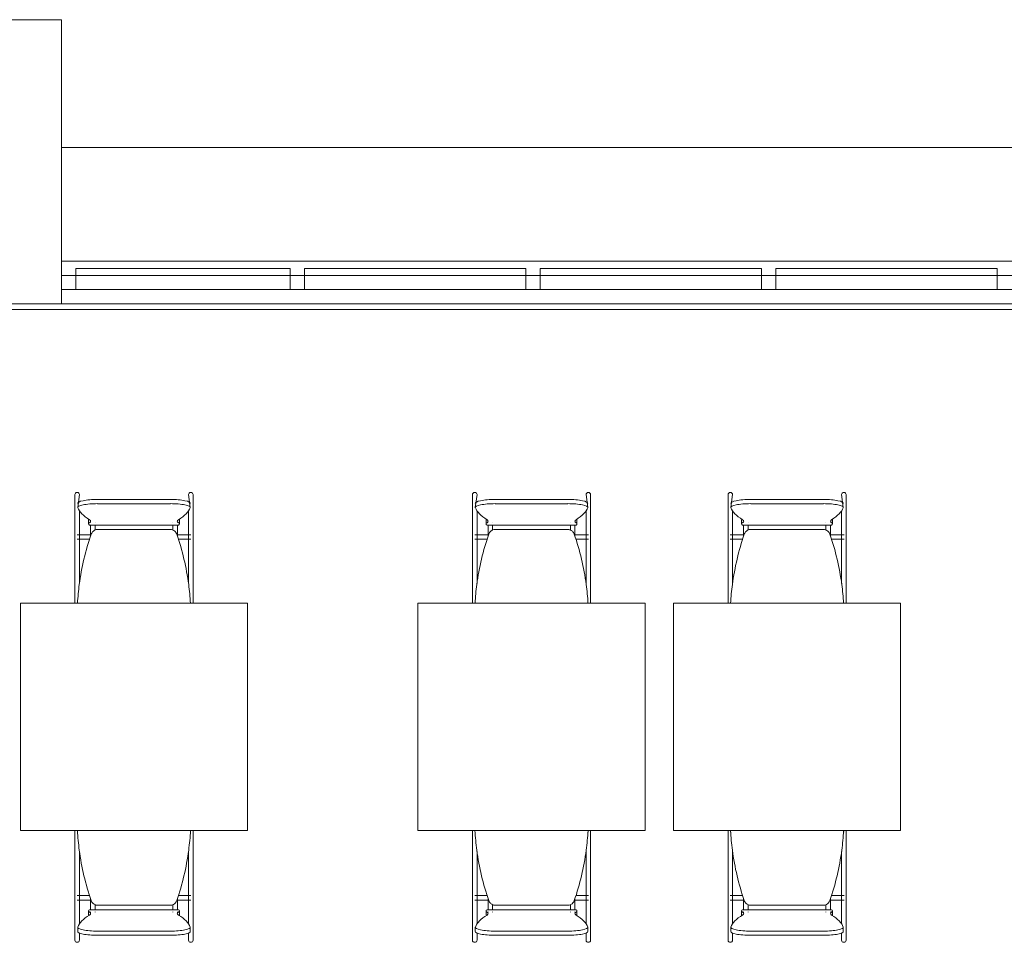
# Model space of a CAD drawing. Extents: x -1871171.1 to -1871111.3, y 2848215.5 to 2848272.6.
# Tile 119 of 121: x -1871119.7 to -1871116.2, y 2848240.5 to 2848243.8. Entities that reach past the tile are written whole.
import ezdxf

# ---------------------------------------------------------------- set-up
doc = ezdxf.new("R2010")
doc.units = 0
doc.header["$MEASUREMENT"] = 0
for name, color, linetype, lineweight in [('6075-BSE-ARQ-TERR$0$K-BSE-ARQ-ALV', 7, 'CONTINUOUS', 5), ('6075-BSE-ARQ-TERR$0$K-BSE-ARQ-LAY', 252, 'CONTINUOUS', 5), ('6075-BSE-ARQ-TERR$0$K-BSE-ARQ-MOB', 8, 'CONTINUOUS', 5)]:
    doc.layers.add(name, color=color, linetype=linetype, lineweight=lineweight)
doc.layers.add('K-NV2-ARQ-TXT-GER', color=1, linetype='CONTINUOUS')

# ---------------------------------------------------------------- blocks, each defined once
blk = doc.blocks.new('6075-BSE-ARQ-TERR')
at = {"layer": '6075-BSE-ARQ-TERR$0$K-BSE-ARQ-ALV'}
for p, q in [((46.45, -27.8), (45.45, -27.8)), ((46.45, -28.8), (46.45, -27.8)), ((46.45, -28.65), (51.24, -28.65)), ((27.73, -28.8), (52.24, -28.8)), ((51.74, -28.82), (27.71, -28.82))]:
    blk.add_line(p, q, dxfattribs=at)
at = {"layer": '6075-BSE-ARQ-TERR$0$K-BSE-ARQ-LAY'}
for p, q in [((46.45, -28.25), (51.45, -28.25)), ((47.255, -28.6755), (46.5, -28.6755)), ((46.5, -28.75), (46.5, -28.6755)), ((48.085, -28.6755), (47.305, -28.6755)), ((47.305, -28.6755), (47.305, -28.7005)), ((48.915, -28.6755), (48.135, -28.6755)), ((49.745, -28.6755), (48.965, -28.6755)), ((51.24, -28.7), (46.45, -28.7)), ((46.45, -28.75), (51.24, -28.75))]:
    blk.add_line(p, q, dxfattribs=at)
at = {"layer": '6075-BSE-ARQ-TERR$0$K-BSE-ARQ-LAY', "extrusion": (0, 0, -1)}
for p, q in [((47.255, -28.6755), (47.255, -28.75)), ((48.085, -28.6755), (48.085, -28.75)), ((48.135, -28.75), (48.135, -28.6755)), ((48.915, -28.6755), (48.915, -28.75)), ((48.965, -28.75), (48.965, -28.6755)), ((49.745, -28.6755), (49.745, -28.75)), ((47.305, -28.75), (47.305, -28.7))]:
    blk.add_line(p, q, dxfattribs=at)
at = {"layer": '6075-BSE-ARQ-TERR$0$K-BSE-ARQ-MOB'}
for p, q in [((46.497, -29.4716), (46.497, -29.5994)), ((46.513, -29.4716), (46.5069, -29.517)), ((46.9031, -29.517), (46.897, -29.4716)), ((46.913, -29.6935), (46.913, -29.4716)), ((47.897, -29.4716), (47.897, -29.5994)), ((47.913, -29.4716), (47.9069, -29.517)), ((48.3031, -29.517), (48.297, -29.4716)), ((48.313, -29.6935), (48.313, -29.4716)), ((48.797, -29.4716), (48.797, -29.5994)), ((48.813, -29.4716), (48.8069, -29.517)), ((49.2031, -29.517), (49.197, -29.4716)), ((49.213, -29.6935), (49.213, -29.4716)), ((46.5769, -29.4889), (46.8331, -29.4889)), ((46.8331, -29.5037), (46.5769, -29.5037)), ((47.9769, -29.4889), (48.2331, -29.4889)), ((48.2331, -29.5037), (47.9769, -29.5037)), ((48.8769, -29.4889), (49.1331, -29.4889)), ((49.1331, -29.5037), (48.8769, -29.5037)), ((46.513, -29.5994), (46.513, -29.5284)), ((46.897, -29.5284), (46.897, -29.5994)), ((47.913, -29.5994), (47.913, -29.5284)), ((48.297, -29.5284), (48.297, -29.5994)), ((48.813, -29.5994), (48.813, -29.5284)), ((49.197, -29.5284), (49.197, -29.5994)), ((46.545, -29.5601), (46.545, -29.5749)), ((46.865, -29.5749), (46.865, -29.5601)), ((47.945, -29.5601), (47.945, -29.5749)), ((48.265, -29.5749), (48.265, -29.5601)), ((48.845, -29.5601), (48.845, -29.5749)), ((49.165, -29.5749), (49.165, -29.5601)), ((46.497, -29.6), (46.497, -29.6935)), ((46.5483, -29.5791), (46.8617, -29.5791)), ((46.832, -29.5944), (46.578, -29.5944)), ((46.897, -29.6), (46.897, -29.6935)), ((47.897, -29.6), (47.897, -29.6935)), ((47.9483, -29.5791), (48.2617, -29.5791)), ((48.232, -29.5944), (47.978, -29.5944)), ((48.297, -29.6), (48.297, -29.6935)), ((48.797, -29.6), (48.797, -29.6935)), ((48.8483, -29.5791), (49.1617, -29.5791)), ((49.132, -29.5944), (48.878, -29.5944)), ((49.197, -29.6), (49.197, -29.6935)), ((46.5538, -29.6129), (46.505, -29.6129)), ((46.505, -29.6289), (46.5487, -29.6289)), ((46.513, -29.7842), (46.513, -29.6162)), ((46.9055, -29.6129), (46.8562, -29.6129)), ((46.8613, -29.6289), (46.9055, -29.6289)), ((47.9538, -29.6129), (47.905, -29.6129)), ((47.905, -29.6289), (47.9487, -29.6289)), ((47.913, -29.7842), (47.913, -29.6162)), ((48.3055, -29.6129), (48.2562, -29.6129)), ((48.2613, -29.6289), (48.3055, -29.6289)), ((48.8538, -29.6129), (48.805, -29.6129)), ((48.805, -29.6289), (48.8487, -29.6289)), ((48.813, -29.7842), (48.813, -29.6162)), ((49.2055, -29.6129), (49.1562, -29.6129)), ((49.1613, -29.6289), (49.2055, -29.6289)), ((46.497, -29.6935), (46.497, -29.7982)), ((46.897, -29.6935), (46.897, -29.7842)), ((47.897, -29.6935), (47.897, -29.7982)), ((48.297, -29.6935), (48.297, -29.7842)), ((48.797, -29.6935), (48.797, -29.7982)), ((49.197, -29.6935), (49.197, -29.7842)), ((46.913, -29.8354), (46.913, -29.7244)), ((48.313, -29.8354), (48.313, -29.7244)), ((49.213, -29.8354), (49.213, -29.7244)), ((46.497, -29.7996), (46.497, -29.8354)), ((47.897, -29.7996), (47.897, -29.8354)), ((48.797, -29.7996), (48.797, -29.8354)), ((47.105, -29.8544), (46.305, -29.8544)), ((46.305, -29.8544), (46.305, -30.6544)), ((47.105, -30.6544), (47.105, -29.8544)), ((48.505, -29.8544), (47.705, -29.8544)), ((47.705, -29.8544), (47.705, -30.6544)), ((48.505, -30.6544), (48.505, -29.8544)), ((49.405, -29.8544), (48.605, -29.8544)), ((48.605, -29.8544), (48.605, -30.6544)), ((49.405, -30.6544), (49.405, -29.8544)), ((46.305, -30.6544), (47.105, -30.6544)), ((46.497, -30.6544), (46.497, -30.6891)), ((46.5064, -30.6588), (46.505, -30.6588)), ((46.9055, -30.6588), (46.9036, -30.6588)), ((46.913, -30.7877), (46.913, -30.6766)), ((47.705, -30.6544), (48.505, -30.6544)), ((47.897, -30.6544), (47.897, -30.6891)), ((47.9064, -30.6588), (47.905, -30.6588)), ((48.3055, -30.6588), (48.3036, -30.6588)), ((48.313, -30.7877), (48.313, -30.6766)), ((48.605, -30.6544), (49.405, -30.6544)), ((48.797, -30.6544), (48.797, -30.6891)), ((48.8064, -30.6588), (48.805, -30.6588)), ((49.2055, -30.6588), (49.2036, -30.6588)), ((49.213, -30.7877), (49.213, -30.6766)), ((46.497, -30.6901), (46.497, -30.7877)), ((47.897, -30.6901), (47.897, -30.7877)), ((48.797, -30.6901), (48.797, -30.7877)), ((46.513, -30.7877), (46.513, -30.7278)), ((46.897, -30.7278), (46.897, -30.7877)), ((47.913, -30.7877), (47.913, -30.7278)), ((48.297, -30.7278), (48.297, -30.7877)), ((48.813, -30.7877), (48.813, -30.7278)), ((49.197, -30.7278), (49.197, -30.7877)), ((46.497, -30.7901), (46.497, -30.8959)), ((46.897, -30.7901), (46.897, -30.8959)), ((47.897, -30.7901), (47.897, -30.8959)), ((48.297, -30.7901), (48.297, -30.8959)), ((48.797, -30.7901), (48.797, -30.8959)), ((49.197, -30.7901), (49.197, -30.8959)), ((46.513, -30.9837), (46.513, -30.8186)), ((46.913, -31.0404), (46.913, -30.8186)), ((47.913, -30.9837), (47.913, -30.8186)), ((48.313, -31.0404), (48.313, -30.8186)), ((48.813, -30.9837), (48.813, -30.8186)), ((49.213, -31.0404), (49.213, -30.8186)), ((46.5487, -30.8832), (46.505, -30.8832)), ((46.9055, -30.8832), (46.8613, -30.8832)), ((47.9487, -30.8832), (47.905, -30.8832)), ((48.3055, -30.8832), (48.2613, -30.8832)), ((48.8487, -30.8832), (48.805, -30.8832)), ((49.2055, -30.8832), (49.1613, -30.8832)), ((46.497, -30.8972), (46.497, -31.0404)), ((46.505, -30.8992), (46.5538, -30.8992)), ((46.578, -30.9176), (46.832, -30.9176)), ((46.8562, -30.8992), (46.9055, -30.8992)), ((46.897, -30.8972), (46.897, -30.9837)), ((47.897, -30.8972), (47.897, -31.0404)), ((47.905, -30.8992), (47.9538, -30.8992)), ((47.978, -30.9176), (48.232, -30.9176)), ((48.2562, -30.8992), (48.3055, -30.8992)), ((48.297, -30.8972), (48.297, -30.9837)), ((48.797, -30.8972), (48.797, -31.0404)), ((48.805, -30.8992), (48.8538, -30.8992)), ((48.878, -30.9176), (49.132, -30.9176)), ((49.1562, -30.8992), (49.2055, -30.8992)), ((49.197, -30.8972), (49.197, -30.9837)), ((46.545, -30.9372), (46.545, -30.9519)), ((46.8617, -30.933), (46.5483, -30.933)), ((46.865, -30.9519), (46.865, -30.9372)), ((47.945, -30.9372), (47.945, -30.9519)), ((48.2617, -30.933), (47.9483, -30.933)), ((48.265, -30.9519), (48.265, -30.9372)), ((48.845, -30.9372), (48.845, -30.9519)), ((49.1617, -30.933), (48.8483, -30.933)), ((49.165, -30.9519), (49.165, -30.9372)), ((46.5069, -30.995), (46.5069, -31.0098)), ((46.9031, -31.0098), (46.9031, -30.995)), ((47.9069, -30.995), (47.9069, -31.0098)), ((48.3031, -31.0098), (48.3031, -30.995)), ((48.8069, -30.995), (48.8069, -31.0098)), ((49.2031, -31.0098), (49.2031, -30.995)), ((46.513, -31.0404), (46.513, -31.0151)), ((46.5769, -31.0084), (46.8331, -31.0084)), ((46.8331, -31.0231), (46.5769, -31.0231)), ((46.897, -31.0151), (46.897, -31.0404)), ((47.913, -31.0404), (47.913, -31.0151)), ((47.9769, -31.0084), (48.2331, -31.0084)), ((48.2331, -31.0231), (47.9769, -31.0231)), ((48.297, -31.0151), (48.297, -31.0404)), ((48.813, -31.0404), (48.813, -31.0151)), ((48.8769, -31.0084), (49.1331, -31.0084)), ((49.1331, -31.0231), (48.8769, -31.0231)), ((49.197, -31.0151), (49.197, -31.0404))]:
    blk.add_line(p, q, dxfattribs=at)
at = {"layer": '6075-BSE-ARQ-TERR$0$K-BSE-ARQ-MOB', "flags": 128}
for points in [[(46.552, -29.5713), (46.552, -29.5709), (46.552, -29.5709)], [(46.568, -29.5709), (46.568, -29.5713)], [(46.842, -29.5713), (46.842, -29.5709), (46.842, -29.5709)], [(46.858, -29.5709), (46.858, -29.5713)], [(47.952, -29.5713), (47.952, -29.5709), (47.952, -29.5709)], [(47.968, -29.5709), (47.968, -29.5713)], [(48.242, -29.5713), (48.242, -29.5709), (48.242, -29.5709)], [(48.258, -29.5709), (48.258, -29.5713)], [(48.852, -29.5713), (48.852, -29.5709), (48.852, -29.5709)], [(48.868, -29.5709), (48.868, -29.5713)], [(49.142, -29.5713), (49.142, -29.5709), (49.142, -29.5709)], [(49.158, -29.5709), (49.158, -29.5713)], [(46.497, -29.5994), (46.497, -29.6048), (46.497, -29.6154), (46.497, -29.6162)], [(46.513, -29.6162), (46.513, -29.5994)], [(46.552, -29.6186), (46.552, -29.5794)], [(46.568, -29.5792), (46.568, -29.5839), (46.568, -29.5957), (46.568, -29.5967)], [(46.842, -29.596), (46.842, -29.5794)], [(46.858, -29.5792), (46.858, -29.5839), (46.858, -29.615), (46.858, -29.6186)], [(46.897, -29.5994), (46.897, -29.6048), (46.897, -29.6154), (46.897, -29.6162)], [(46.913, -29.6162), (46.913, -29.5994)], [(47.897, -29.5994), (47.897, -29.6048), (47.897, -29.6154), (47.897, -29.6162)], [(47.913, -29.6162), (47.913, -29.5994)], [(47.952, -29.6186), (47.952, -29.5794)], [(47.968, -29.5792), (47.968, -29.5839), (47.968, -29.5957), (47.968, -29.5967)], [(48.242, -29.596), (48.242, -29.5794)], [(48.258, -29.5792), (48.258, -29.5839), (48.258, -29.615), (48.258, -29.6186)], [(48.297, -29.5994), (48.297, -29.6048), (48.297, -29.6154), (48.297, -29.6162)], [(48.313, -29.6162), (48.313, -29.5994)], [(48.797, -29.5994), (48.797, -29.6048), (48.797, -29.6154), (48.797, -29.6162)], [(48.813, -29.6162), (48.813, -29.5994)], [(48.852, -29.6186), (48.852, -29.5794)], [(48.868, -29.5792), (48.868, -29.5839), (48.868, -29.5957), (48.868, -29.5967)], [(49.142, -29.596), (49.142, -29.5794)], [(49.158, -29.5792), (49.158, -29.5839), (49.158, -29.615), (49.158, -29.6186)], [(49.197, -29.5994), (49.197, -29.6048), (49.197, -29.6154), (49.197, -29.6162)], [(49.213, -29.6162), (49.213, -29.5994)], [(46.497, -29.6935), (46.497, -29.7159), (46.497, -29.7244)], [(46.513, -29.7244), (46.513, -29.6935)], [(46.897, -29.6935), (46.897, -29.7159), (46.897, -29.7244)], [(46.913, -29.7244), (46.913, -29.6935)], [(47.897, -29.6935), (47.897, -29.7159), (47.897, -29.7244)], [(47.913, -29.7244), (47.913, -29.6935)], [(48.297, -29.6935), (48.297, -29.7159), (48.297, -29.7244)], [(48.313, -29.7244), (48.313, -29.6935)], [(48.797, -29.6935), (48.797, -29.7159), (48.797, -29.7244)], [(48.813, -29.7244), (48.813, -29.6935)], [(49.197, -29.6935), (49.197, -29.7159), (49.197, -29.7244)], [(49.213, -29.7244), (49.213, -29.6935)], [(46.497, -29.7982), (46.497, -29.8038), (46.497, -29.8156), (46.497, -29.823)], [(46.913, -29.823), (46.913, -29.7982)], [(47.897, -29.7982), (47.897, -29.8038), (47.897, -29.8156), (47.897, -29.823)], [(48.313, -29.823), (48.313, -29.7982)], [(48.797, -29.7982), (48.797, -29.8038), (48.797, -29.8156), (48.797, -29.823)], [(49.213, -29.823), (49.213, -29.7982)], [(46.497, -29.8354), (46.497, -29.8498), (46.497, -29.8544)], [(46.913, -29.8544), (46.913, -29.8354)], [(47.897, -29.8354), (47.897, -29.8498), (47.897, -29.8544)], [(48.313, -29.8544), (48.313, -29.8354)], [(48.797, -29.8354), (48.797, -29.8498), (48.797, -29.8544)], [(49.213, -29.8544), (49.213, -29.8354)], [(46.497, -30.6544), (46.497, -30.6766)], [(46.913, -30.6766), (46.913, -30.6544)], [(47.897, -30.6544), (47.897, -30.6766)], [(48.313, -30.6766), (48.313, -30.6544)], [(48.797, -30.6544), (48.797, -30.6766)], [(49.213, -30.6766), (49.213, -30.6544)], [(46.497, -30.6891), (46.497, -30.6945), (46.497, -30.706), (46.497, -30.7138)], [(46.913, -30.7138), (46.913, -30.6891)], [(47.897, -30.6891), (47.897, -30.6945), (47.897, -30.706), (47.897, -30.7138)], [(48.313, -30.7138), (48.313, -30.6891)], [(48.797, -30.6891), (48.797, -30.6945), (48.797, -30.706), (48.797, -30.7138)], [(49.213, -30.7138), (49.213, -30.6891)], [(46.497, -30.7877), (46.497, -30.7948), (46.497, -30.8154), (46.497, -30.8186)], [(46.513, -30.8186), (46.513, -30.7877)], [(46.897, -30.7877), (46.897, -30.7948), (46.897, -30.8154), (46.897, -30.8186)], [(46.913, -30.8186), (46.913, -30.7877)], [(47.897, -30.7877), (47.897, -30.7948), (47.897, -30.8154), (47.897, -30.8186)], [(47.913, -30.8186), (47.913, -30.7877)], [(48.297, -30.7877), (48.297, -30.7948), (48.297, -30.8154), (48.297, -30.8186)], [(48.313, -30.8186), (48.313, -30.7877)], [(48.797, -30.7877), (48.797, -30.7948), (48.797, -30.8154), (48.797, -30.8186)], [(48.813, -30.8186), (48.813, -30.7877)], [(49.197, -30.7877), (49.197, -30.7948), (49.197, -30.8154), (49.197, -30.8186)], [(49.213, -30.8186), (49.213, -30.7877)], [(46.552, -30.9328), (46.552, -30.8934)], [(46.858, -30.8934), (46.858, -30.8948), (46.858, -30.9252), (46.858, -30.9326)], [(47.952, -30.9328), (47.952, -30.8934)], [(48.258, -30.8934), (48.258, -30.8948), (48.258, -30.9252), (48.258, -30.9326)], [(48.852, -30.9328), (48.852, -30.8934)], [(49.158, -30.8934), (49.158, -30.8948), (49.158, -30.9252), (49.158, -30.9326)], [(46.497, -30.8959), (46.497, -30.9046), (46.497, -30.9056), (46.497, -30.9126)], [(46.513, -30.9126), (46.513, -30.8959)], [(46.568, -30.9161), (46.568, -30.9238), (46.568, -30.9252), (46.568, -30.9326)], [(46.842, -30.9328), (46.842, -30.9154)], [(46.897, -30.8959), (46.897, -30.9046), (46.897, -30.9056), (46.897, -30.9126)], [(46.913, -30.9126), (46.913, -30.8959)], [(47.897, -30.8959), (47.897, -30.9046), (47.897, -30.9056), (47.897, -30.9126)], [(47.913, -30.9126), (47.913, -30.8959)], [(47.968, -30.9161), (47.968, -30.9238), (47.968, -30.9252), (47.968, -30.9326)], [(48.242, -30.9328), (48.242, -30.9154)], [(48.297, -30.8959), (48.297, -30.9046), (48.297, -30.9056), (48.297, -30.9126)], [(48.313, -30.9126), (48.313, -30.8959)], [(48.797, -30.8959), (48.797, -30.9046), (48.797, -30.9056), (48.797, -30.9126)], [(48.813, -30.9126), (48.813, -30.8959)], [(48.868, -30.9161), (48.868, -30.9238), (48.868, -30.9252), (48.868, -30.9326)], [(49.142, -30.9328), (49.142, -30.9154)], [(49.197, -30.8959), (49.197, -30.9046), (49.197, -30.9056), (49.197, -30.9126)], [(49.213, -30.9126), (49.213, -30.8959)], [(46.552, -30.9412), (46.552, -30.9408)], [(46.568, -30.9407), (46.568, -30.9412), (46.568, -30.9412)], [(46.842, -30.9412), (46.842, -30.9408)], [(46.858, -30.9407), (46.858, -30.9412), (46.858, -30.9412)], [(47.952, -30.9412), (47.952, -30.9408)], [(47.968, -30.9407), (47.968, -30.9412), (47.968, -30.9412)], [(48.242, -30.9412), (48.242, -30.9408)], [(48.258, -30.9407), (48.258, -30.9412), (48.258, -30.9412)], [(48.852, -30.9412), (48.852, -30.9408)], [(48.868, -30.9407), (48.868, -30.9412), (48.868, -30.9412)], [(49.142, -30.9412), (49.142, -30.9408)], [(49.158, -30.9407), (49.158, -30.9412), (49.158, -30.9412)]]:
    blk.add_lwpolyline(points, dxfattribs=at)
at = {"layer": '6075-BSE-ARQ-TERR$0$K-BSE-ARQ-MOB'}
for centre, major_axis, ratio, start_param, end_param in [((46.505, -29.4716), (-0.008, 0), 0.93358, -1.570796, 0), ((46.505, -29.4716), (-0.008, 0), 0.93358, 3.141593, 4.712389), ((46.905, -29.4716), (0.008, 0), 0.93358, 1.570796, 3.141593), ((46.905, -29.4716), (0.008, 0), 0.93358, 0, 1.570796), ((47.905, -29.4716), (-0.008, 0), 0.93358, -1.570796, 0), ((47.905, -29.4716), (-0.008, 0), 0.93358, 3.141593, 4.712389), ((48.305, -29.4716), (0.008, 0), 0.93358, 1.570796, 3.141593), ((48.305, -29.4716), (0.008, 0), 0.93358, 0, 1.570796), ((48.805, -29.4716), (-0.008, 0), 0.93358, -1.570796, 0), ((48.805, -29.4716), (-0.008, 0), 0.93358, 3.141593, 4.712389), ((49.205, -29.4716), (0.008, 0), 0.93358, 1.570796, 3.141593), ((49.205, -29.4716), (0.008, 0), 0.93358, 0, 1.570796), ((46.5769, -29.5023), (0.07, 0), 0.190809, 1.570796, 3.210763), ((46.5769, -29.517), (-0.07, 0), 0.190809, -1.570796, 0.06917), ((46.8331, -29.5023), (0.07, 0), 0.190809, -0.06917, 1.570796), ((46.8331, -29.517), (0.07, 0), 0.190809, -0.06917, 1.570796), ((47.9769, -29.5023), (0.07, 0), 0.190809, 1.570796, 3.210763), ((47.9769, -29.517), (-0.07, 0), 0.190809, -1.570796, 0.06917), ((48.2331, -29.5023), (0.07, 0), 0.190809, -0.06917, 1.570796), ((48.2331, -29.517), (0.07, 0), 0.190809, -0.06917, 1.570796), ((48.8769, -29.5023), (0.07, 0), 0.190809, 1.570796, 3.210763), ((48.8769, -29.517), (-0.07, 0), 0.190809, -1.570796, 0.06917), ((49.1331, -29.5023), (0.07, 0), 0.190809, -0.06917, 1.570796), ((49.1331, -29.517), (0.07, 0), 0.190809, -0.06917, 1.570796), ((47.4856, -29.505), (-0.9808, 0), 0.190809, 0.06917, 0.299129), ((45.9244, -29.505), (0.9808, 0), 0.190809, -0.299129, -0.06917), ((48.8856, -29.505), (-0.9808, 0), 0.190809, 0.06917, 0.299129), ((47.3244, -29.505), (0.9808, 0), 0.190809, -0.299129, -0.06917), ((49.7856, -29.505), (-0.9808, 0), 0.190809, 0.06917, 0.299129), ((48.2244, -29.505), (0.9808, 0), 0.190809, -0.299129, -0.06917), ((46.6199, -29.5749), (-0.0749, 0), 0.190809, -0.299129, 0.299129), ((46.6199, -29.5601), (-0.0749, 0), 0.190809, -0.09971, 0.09971), ((46.4591, -29.5654), (-0.0933, 0), 0.190809, 2.842464, 3.440721), ((46.9509, -29.5654), (0.0933, 0), 0.190809, 2.842464, 3.440721), ((46.7901, -29.5749), (0.0749, 0), 0.190809, -0.299129, 0.299129), ((46.7901, -29.5601), (0.0749, 0), 0.190809, -0.09971, 0.09971), ((48.0199, -29.5749), (-0.0749, 0), 0.190809, -0.299129, 0.299129), ((48.0199, -29.5601), (-0.0749, 0), 0.190809, -0.09971, 0.09971), ((47.8591, -29.5654), (-0.0933, 0), 0.190809, 2.842464, 3.440721), ((48.3509, -29.5654), (0.0933, 0), 0.190809, 2.842464, 3.440721), ((48.1901, -29.5749), (0.0749, 0), 0.190809, -0.299129, 0.299129), ((48.1901, -29.5601), (0.0749, 0), 0.190809, -0.09971, 0.09971), ((48.9199, -29.5749), (-0.0749, 0), 0.190809, -0.299129, 0.299129), ((48.9199, -29.5601), (-0.0749, 0), 0.190809, -0.09971, 0.09971), ((48.7591, -29.5654), (-0.0933, 0), 0.190809, 2.842464, 3.440721), ((49.2509, -29.5654), (0.0933, 0), 0.190809, 2.842464, 3.440721), ((49.0901, -29.5749), (0.0749, 0), 0.190809, -0.299129, 0.299129), ((49.0901, -29.5601), (0.0749, 0), 0.190809, -0.09971, 0.09971), ((47.4856, -31.007), (-0.9808, 0), 0.190809, -0.299129, -0.06917), ((46.6199, -30.9372), (-0.0749, 0), 0.190809, -0.299129, 0.299129), ((46.6199, -30.9519), (0.0749, 0), 0.190809, 3.041883, 3.241302), ((46.4591, -30.9466), (-0.0933, 0), 0.190809, 2.842464, 3.440721), ((46.9509, -30.9466), (0.0933, 0), 0.190809, 2.842464, 3.440721), ((46.7901, -30.9372), (0.0749, 0), 0.190809, -0.299129, 0.299129), ((45.9244, -31.007), (-0.9808, 0), 0.190809, 3.210763, 3.440721), ((46.7901, -30.9519), (-0.0749, 0), 0.190809, 3.041883, 3.241302), ((48.8856, -31.007), (-0.9808, 0), 0.190809, -0.299129, -0.06917), ((48.0199, -30.9372), (-0.0749, 0), 0.190809, -0.299129, 0.299129), ((48.0199, -30.9519), (0.0749, 0), 0.190809, 3.041883, 3.241302), ((47.8591, -30.9466), (-0.0933, 0), 0.190809, 2.842464, 3.440721), ((48.3509, -30.9466), (0.0933, 0), 0.190809, 2.842464, 3.440721), ((48.1901, -30.9372), (0.0749, 0), 0.190809, -0.299129, 0.299129), ((47.3244, -31.007), (-0.9808, 0), 0.190809, 3.210763, 3.440721), ((48.1901, -30.9519), (-0.0749, 0), 0.190809, 3.041883, 3.241302), ((49.7856, -31.007), (-0.9808, 0), 0.190809, -0.299129, -0.06917), ((48.9199, -30.9372), (-0.0749, 0), 0.190809, -0.299129, 0.299129), ((48.9199, -30.9519), (0.0749, 0), 0.190809, 3.041883, 3.241302), ((48.7591, -30.9466), (-0.0933, 0), 0.190809, 2.842464, 3.440721), ((49.2509, -30.9466), (0.0933, 0), 0.190809, 2.842464, 3.440721), ((49.0901, -30.9372), (0.0749, 0), 0.190809, -0.299129, 0.299129), ((48.2244, -31.007), (-0.9808, 0), 0.190809, 3.210763, 3.440721), ((49.0901, -30.9519), (-0.0749, 0), 0.190809, 3.041883, 3.241302), ((46.5769, -30.995), (-0.07, 0), 0.190809, -0.06917, 1.570796), ((46.8331, -30.995), (-0.07, 0), 0.190809, 1.570796, 3.210763), ((47.9769, -30.995), (-0.07, 0), 0.190809, -0.06917, 1.570796), ((48.2331, -30.995), (-0.07, 0), 0.190809, 1.570796, 3.210763), ((48.8769, -30.995), (-0.07, 0), 0.190809, -0.06917, 1.570796), ((49.1331, -30.995), (-0.07, 0), 0.190809, 1.570796, 3.210763), ((46.5769, -31.0098), (-0.07, 0), 0.190809, -0.06917, 1.570796), ((46.8331, -31.0098), (0.07, 0), 0.190809, 4.712389, 6.352355), ((47.9769, -31.0098), (-0.07, 0), 0.190809, -0.06917, 1.570796), ((48.2331, -31.0098), (0.07, 0), 0.190809, 4.712389, 6.352355), ((48.8769, -31.0098), (-0.07, 0), 0.190809, -0.06917, 1.570796), ((49.1331, -31.0098), (0.07, 0), 0.190809, 4.712389, 6.352355), ((46.505, -31.0404), (-0.008, 0), 0.93358, 0, 1.570796), ((46.505, -31.0404), (-0.008, 0), 0.93358, 1.570796, 3.141593), ((46.905, -31.0404), (0.008, 0), 0.93358, 3.141593, 4.712389), ((46.905, -31.0404), (0.008, 0), 0.93358, 4.712389, 6.283185), ((47.905, -31.0404), (-0.008, 0), 0.93358, 0, 1.570796), ((47.905, -31.0404), (-0.008, 0), 0.93358, 1.570796, 3.141593), ((48.305, -31.0404), (0.008, 0), 0.93358, 3.141593, 4.712389), ((48.305, -31.0404), (0.008, 0), 0.93358, 4.712389, 6.283185), ((48.805, -31.0404), (-0.008, 0), 0.93358, 0, 1.570796), ((48.805, -31.0404), (-0.008, 0), 0.93358, 1.570796, 3.141593), ((49.205, -31.0404), (0.008, 0), 0.93358, 3.141593, 4.712389), ((49.205, -31.0404), (0.008, 0), 0.93358, 4.712389, 6.283185)]:
    blk.add_ellipse(centre, major_axis=major_axis, ratio=ratio, start_param=start_param, end_param=end_param, dxfattribs=at)
for points, knots in [([(46.5544, -29.6112), (46.5444, -29.6399), (46.5274, -29.6982), (46.5123, -29.7799), (46.5074, -29.8323), (46.5061, -29.8544)], [0, 0, 0, 0, 0.3333333, 0.6666667, 0.9087018, 0.9087018, 0.9087018, 0.9087018]), ([(46.578, -29.5944), (46.5759, -29.5944), (46.5718, -29.5949), (46.565, -29.5976), (46.5597, -29.6019), (46.5562, -29.6069), (46.5549, -29.6097), (46.5544, -29.6112)], [0, 0, 0, 0, 0.2, 0.4, 0.7, 0.85, 1, 1, 1, 1]), ([(46.8556, -29.6112), (46.8549, -29.6092), (46.8531, -29.6056), (46.8484, -29.6), (46.8426, -29.5964), (46.8367, -29.5947), (46.8336, -29.5944), (46.832, -29.5944)], [0, 0, 0, 0, 0.2, 0.4, 0.7, 0.85, 1, 1, 1, 1]), ([(46.9039, -29.8544), (46.9026, -29.8323), (46.8977, -29.7799), (46.8826, -29.6982), (46.8656, -29.6399), (46.8556, -29.6112)], [0.0912982, 0.0912982, 0.0912982, 0.0912982, 0.3333333, 0.6666667, 1, 1, 1, 1]), ([(47.9544, -29.6112), (47.9444, -29.6399), (47.9274, -29.6982), (47.9123, -29.7799), (47.9074, -29.8323), (47.9061, -29.8544)], [0, 0, 0, 0, 0.3333333, 0.6666667, 0.9087018, 0.9087018, 0.9087018, 0.9087018]), ([(47.978, -29.5944), (47.9759, -29.5944), (47.9718, -29.5949), (47.965, -29.5976), (47.9597, -29.6019), (47.9562, -29.6069), (47.9549, -29.6097), (47.9544, -29.6112)], [0, 0, 0, 0, 0.2, 0.4, 0.7, 0.85, 1, 1, 1, 1]), ([(48.2556, -29.6112), (48.2549, -29.6092), (48.2531, -29.6056), (48.2484, -29.6), (48.2426, -29.5964), (48.2367, -29.5947), (48.2336, -29.5944), (48.232, -29.5944)], [0, 0, 0, 0, 0.2, 0.4, 0.7, 0.85, 1, 1, 1, 1]), ([(48.3039, -29.8544), (48.3026, -29.8323), (48.2977, -29.7799), (48.2826, -29.6982), (48.2656, -29.6399), (48.2556, -29.6112)], [0.0912982, 0.0912982, 0.0912982, 0.0912982, 0.3333333, 0.6666667, 1, 1, 1, 1]), ([(48.8544, -29.6112), (48.8444, -29.6399), (48.8274, -29.6982), (48.8123, -29.7799), (48.8074, -29.8323), (48.8061, -29.8544)], [0, 0, 0, 0, 0.3333333, 0.6666667, 0.9087018, 0.9087018, 0.9087018, 0.9087018]), ([(48.878, -29.5944), (48.8759, -29.5944), (48.8718, -29.5949), (48.865, -29.5976), (48.8597, -29.6019), (48.8562, -29.6069), (48.8549, -29.6097), (48.8544, -29.6112)], [0, 0, 0, 0, 0.2, 0.4, 0.7, 0.85, 1, 1, 1, 1]), ([(49.1556, -29.6112), (49.1549, -29.6092), (49.1531, -29.6056), (49.1484, -29.6), (49.1426, -29.5964), (49.1367, -29.5947), (49.1336, -29.5944), (49.132, -29.5944)], [0, 0, 0, 0, 0.2, 0.4, 0.7, 0.85, 1, 1, 1, 1]), ([(49.2039, -29.8544), (49.2026, -29.8323), (49.1977, -29.7799), (49.1826, -29.6982), (49.1656, -29.6399), (49.1556, -29.6112)], [0.0912982, 0.0912982, 0.0912982, 0.0912982, 0.3333333, 0.6666667, 1, 1, 1, 1]), ([(46.5059, -30.6544), (46.5072, -30.6776), (46.5121, -30.7311), (46.5274, -30.8138), (46.5444, -30.8722), (46.5544, -30.9008)], [0.0794766, 0.0794766, 0.0794766, 0.0794766, 0.3333333, 0.6666667, 1, 1, 1, 1]), ([(46.8556, -30.9008), (46.8656, -30.8722), (46.8826, -30.8138), (46.8979, -30.7311), (46.9028, -30.6776), (46.9041, -30.6544)], [0, 0, 0, 0, 0.3333333, 0.6666667, 0.9205234, 0.9205234, 0.9205234, 0.9205234]), ([(47.9059, -30.6544), (47.9072, -30.6776), (47.9121, -30.7311), (47.9274, -30.8138), (47.9444, -30.8722), (47.9544, -30.9008)], [0.0794766, 0.0794766, 0.0794766, 0.0794766, 0.3333333, 0.6666667, 1, 1, 1, 1]), ([(48.2556, -30.9008), (48.2656, -30.8722), (48.2826, -30.8138), (48.2979, -30.7311), (48.3028, -30.6776), (48.3041, -30.6544)], [0, 0, 0, 0, 0.3333333, 0.6666667, 0.9205234, 0.9205234, 0.9205234, 0.9205234]), ([(48.8059, -30.6544), (48.8072, -30.6776), (48.8121, -30.7311), (48.8274, -30.8138), (48.8444, -30.8722), (48.8544, -30.9008)], [0.0794766, 0.0794766, 0.0794766, 0.0794766, 0.3333333, 0.6666667, 1, 1, 1, 1]), ([(49.1556, -30.9008), (49.1656, -30.8722), (49.1826, -30.8138), (49.1979, -30.7311), (49.2028, -30.6776), (49.2041, -30.6544)], [0, 0, 0, 0, 0.3333333, 0.6666667, 0.9205234, 0.9205234, 0.9205234, 0.9205234]), ([(46.5544, -30.9008), (46.5551, -30.9028), (46.5569, -30.9065), (46.5616, -30.912), (46.5674, -30.9156), (46.5733, -30.9174), (46.5764, -30.9176), (46.578, -30.9176)], [0, 0, 0, 0, 0.2, 0.4, 0.7, 0.85, 1, 1, 1, 1]), ([(46.832, -30.9176), (46.8341, -30.9176), (46.8382, -30.9171), (46.845, -30.9145), (46.8503, -30.9102), (46.8538, -30.9051), (46.8551, -30.9023), (46.8556, -30.9008)], [0, 0, 0, 0, 0.2, 0.4, 0.7, 0.85, 1, 1, 1, 1]), ([(47.9544, -30.9008), (47.9551, -30.9028), (47.9569, -30.9065), (47.9616, -30.912), (47.9674, -30.9156), (47.9733, -30.9174), (47.9764, -30.9176), (47.978, -30.9176)], [0, 0, 0, 0, 0.2, 0.4, 0.7, 0.85, 1, 1, 1, 1]), ([(48.232, -30.9176), (48.2341, -30.9176), (48.2382, -30.9171), (48.245, -30.9145), (48.2503, -30.9102), (48.2538, -30.9051), (48.2551, -30.9023), (48.2556, -30.9008)], [0, 0, 0, 0, 0.2, 0.4, 0.7, 0.85, 1, 1, 1, 1]), ([(48.8544, -30.9008), (48.8551, -30.9028), (48.8569, -30.9065), (48.8616, -30.912), (48.8674, -30.9156), (48.8733, -30.9174), (48.8764, -30.9176), (48.878, -30.9176)], [0, 0, 0, 0, 0.2, 0.4, 0.7, 0.85, 1, 1, 1, 1]), ([(49.132, -30.9176), (49.1341, -30.9176), (49.1382, -30.9171), (49.145, -30.9145), (49.1503, -30.9102), (49.1538, -30.9051), (49.1551, -30.9023), (49.1556, -30.9008)], [0, 0, 0, 0, 0.2, 0.4, 0.7, 0.85, 1, 1, 1, 1])]:
    blk.add_open_spline(points, degree=3, knots=knots, dxfattribs=at)

msp = doc.modelspace()

# ---------------------------------------------------------------- block references
at = {"layer": 'K-NV2-ARQ-TXT-GER', "color": 31, "lineweight": -3, "true_color": 0xffbf80}
msp.add_blockref('6075-BSE-ARQ-TERR', (-1871166.006, 2848271.5826), dxfattribs=at)

doc.saveas('drawing.dxf')
